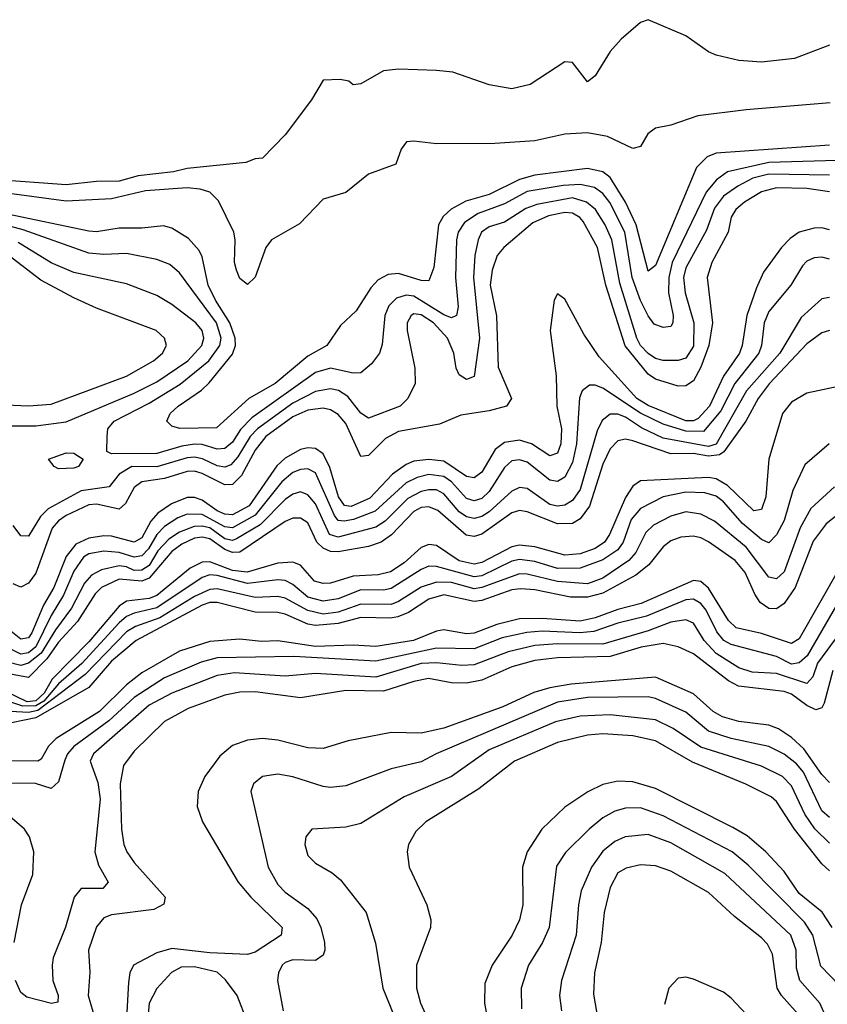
# Model space of a CAD drawing. Header units: inches. Extents: x 884549 to 1028252, y 526810 to 653624.
# Tile 95 of 256: x 962327 to 964464, y 544027 to 546633. Entities that reach past the tile are written whole.
import ezdxf

# ---------------------------------------------------------------- set-up
doc = ezdxf.new("R2010")
doc.units = ezdxf.units.IN
doc.header["$MEASUREMENT"] = 0
doc.layers.add('A9564', color=7, linetype='Continuous')

msp = doc.modelspace()

# ---------------------------------------------------------------- linework, layer by layer
at = {"layer": 'A9564', "color": 5}
for points, elevation in [([(964470, 546565.4), (964378, 546530), (964290, 546520.4), (964230, 546524.4), (964170, 546538.7), (964150, 546547.8), (964089.7, 546589.7), (963990, 546632.7), (963970, 546625.2), (963918.9, 546581.1), (963890, 546548.3), (963850, 546483.7), (963830, 546468.3), (963790, 546519.6), (963770, 546520.7), (963678.5, 546461.4), (963630, 546449.7), (963570, 546460.4), (963473.4, 546493.4), (963430, 546498.4), (963330, 546501.3), (963290, 546496.9), (963230, 546463.1), (963210, 546460.7), (963198, 546470), (963174.8, 546474.8), (963130, 546472.5), (963099.5, 546420.5), (963030, 546328.2), (962970, 546266), (962950, 546264.5), (962925.7, 546254.3), (962770, 546238.6), (962734, 546230), (962640.9, 546219.1), (962590, 546205), (962530, 546204.5), (962450, 546195.4), (962256.2, 546210)], 2060), ([(964472.3, 546412.3), (964250, 546394.4), (964121.5, 546378.5), (964050, 546353.3), (964010, 546345.2), (963989.5, 546330.5), (963970, 546297.4), (963950, 546291.4), (963883.1, 546323.1), (963830, 546333), (963770, 546329.4), (963690, 546312.5), (963584.7, 546304.7), (963430, 546303.9), (963370, 546311.3), (963350.5, 546309.5), (963337.1, 546290), (963323, 546250), (963250, 546223.7), (963190, 546175), (963130, 546157.8), (963067.3, 546092.7), (962993.5, 546050), (962978.1, 546030), (962950, 545951.1), (962930, 545932.2), (962910, 545947.8), (962900.9, 545970), (962895.9, 545990), (962897.3, 546050), (962893.4, 546070), (962853.1, 546153.1), (962830, 546176), (962804.5, 546184.5), (962770, 546188), (962660.3, 546179.7), (962570, 546159), (962450, 546152.3), (962050, 546206.4)], 2080), ([(964470, 546300.3), (964170, 546279.1), (964146.6, 546270), (964118.5, 546241.5), (964010, 545982), (963990, 545967), (963959, 546090), (963930, 546149.9), (963890, 546215.3), (963870, 546230.2), (963830, 546238.8), (963690, 546221.6), (963650, 546209.4), (963570, 546170.2), (963507.5, 546152.5), (963468.7, 546131.3), (963448, 546112), (963435.1, 546090), (963423.2, 545976.8), (963410, 545941.4), (963390, 545942.3), (963330, 545961.1), (963301.9, 545958.1), (963275.7, 545944.3), (963256.6, 545923.4), (963217.7, 545862.3), (963176.5, 545823.5), (963140.2, 545770), (963090, 545741.9), (963003.5, 545670), (962933.1, 545630), (962847.9, 545552.1), (962750.8, 545550.8), (962730, 545556.8), (962716.8, 545570), (962725.2, 545590), (962746.5, 545610), (962807.9, 545652.1), (962828.4, 545671.6), (962890, 545747.7), (962898.2, 545770), (962897.2, 545790), (962883.3, 545830), (962845.2, 545890), (962826.2, 545930), (962810, 546004.8), (962801.9, 546021.9), (962773.7, 546053.7), (962730, 546080.5), (962707.5, 546087.5), (962650, 546081.1), (962590, 546081.1), (962530, 546070.8), (962510, 546072.6), (962290, 546118.8)], 2120), ([(964490, 546259.6), (964310, 546255), (964200.4, 546230), (964170.9, 546209.1), (964144, 546176), (964053.8, 545990), (964045.4, 545950), (964044.5, 545910), (964056.7, 545850), (964056.1, 545830), (964050, 545820.6), (964030, 545818.4), (964006.7, 545826.7), (963990, 545848.6), (963970, 545889.9), (963948, 545950), (963928.4, 546070), (963888.5, 546148.5), (963870, 546173.1), (963848.5, 546188.5), (963810, 546196.7), (963765.8, 546194.2), (963670, 546177.9), (963610, 546145), (963540.3, 546119.7), (963504.5, 546095.5), (963487.4, 546070), (963483.2, 546050), (963480.1, 545950), (963487.2, 545872.8), (963483.2, 545850), (963470, 545843.5), (963450, 545851.6), (963370, 545900.6), (963350, 545904), (963324.1, 545895.9), (963304.2, 545875.8), (963293.2, 545850), (963286.7, 545773.3), (963279.2, 545750), (963258.3, 545721.7), (963230, 545697.9), (963210, 545697.4), (963150, 545710.7), (963110, 545699.3), (962941.3, 545578.7), (962911.8, 545548.2), (962890, 545514.4), (962870, 545497.9), (962850, 545496.4), (962810, 545508.6), (962790, 545508.9), (962756.1, 545503.9), (962690, 545484.5), (962570, 545483.4), (962557.4, 545490), (962558.2, 545530), (962560.7, 545550), (962577.5, 545570), (962670, 545617.8), (962752, 545668), (962827.5, 545730), (962856.5, 545770), (962860, 545790), (962848.2, 545830), (962750, 545963), (962724.5, 545984.5), (962690, 545997.8), (962610, 546013.9), (962550, 546011.2), (962510, 546014.5), (962336.6, 546076.6), (962290, 546089)], 2140), ([(964470, 546221.6), (964310, 546223.8), (964267, 546213), (964227.6, 546192.4), (964190, 546165.4), (964165.8, 546134.2), (964144.7, 546075.3), (964090, 545975.8), (964084, 545950), (964088.6, 545910), (964111.4, 545830), (964110, 545768.6), (964090, 545737.3), (964070, 545731), (964030, 545730.6), (964010, 545735.8), (963990, 545749), (963970.2, 545770), (963960.4, 545790), (963915.5, 545935.4), (963893.9, 546050), (963876.6, 546090), (963851, 546130), (963827.6, 546150), (963790, 546160.9), (963696, 546144), (963667, 546133), (963610, 546096.5), (963570, 546084.5), (963549.7, 546070), (963540.7, 546050), (963531.6, 546008.4), (963528.2, 545950), (963544.1, 545790), (963530, 545688.3), (963510, 545680.3), (963490, 545692.6), (963482.1, 545710), (963476.5, 545750), (963459.5, 545790), (963422.2, 545830), (963390, 545851.2), (963370, 545853.9), (963363.1, 545850), (963352.9, 545830), (963352.9, 545810), (963373.1, 545710), (963374, 545670), (963354.2, 545630), (963334.2, 545610), (963250, 545578.5), (963230, 545591.5), (963195.6, 545635.6), (963171.2, 545651.2), (963150, 545655.9), (963110, 545649.1), (963050, 545618.2), (962956.3, 545550), (962936.9, 545530), (962904.3, 545475.7), (962885.5, 545454.5), (962870, 545448.2), (962850, 545451.7), (962810.5, 545470.5), (962790, 545474.9), (962770, 545473.3), (962690, 545449), (962624.1, 545450), (962590.4, 545430), (962563.6, 545396.4), (962490, 545385.6), (962402.2, 545337.8), (962382.1, 545317.9), (962350, 545265.4), (962330, 545266.9), (962310, 545293.7)], 2160), ([(964470, 546177.5), (964410, 546185.5), (964330, 546187.7), (964290, 546177.2), (964245.2, 546150), (964222, 546130), (964210.4, 546110), (964202.4, 546070), (964159.1, 545990), (964146.9, 545950), (964160.7, 545830), (964151.3, 545770), (964130, 545713.3), (964110, 545676.7), (964090, 545663.6), (964070, 545663.2), (964010, 545681.4), (963990, 545694.2), (963929.6, 545769.6), (963878, 545930), (963856.5, 546030), (963818.3, 546098.3), (963809.2, 546109.2), (963790, 546120.3), (963770, 546122.3), (963726.6, 546113.4), (963685.2, 546094.8), (963608.7, 546030), (963591.1, 546008.9), (963577.5, 545970), (963572.6, 545930), (963588.7, 545848.7), (963593.4, 545713.4), (963629.1, 545630), (963615.3, 545610), (963570, 545597.5), (963494.4, 545585.6), (963438.1, 545561.9), (963330, 545543.2), (963295.4, 545524.6), (963250, 545479.3), (963230, 545476.5), (963190, 545564.3), (963170, 545588.2), (963150, 545600.4), (963130, 545604.4), (963090, 545599.5), (963050, 545581.3), (962978.5, 545530), (962950, 545493.7), (962914, 545426), (962890, 545402.5), (962870, 545401.6), (962810, 545431.7), (962790, 545437.5), (962770, 545436.9), (962710, 545418.4), (962650, 545409.3), (962630, 545394.9), (962607.5, 545352.5), (962590, 545337.5), (962530, 545350.2), (962510, 545349), (962450, 545320.7), (962430, 545306.8), (962413.1, 545286.9), (962370, 545167.7), (962350, 545141.6), (962330, 545131), (962310, 545139.7)], 2180), ([(964470, 546076.7), (964450, 546081.9), (964430, 546081.1), (964390, 546070.6), (964366, 546054), (964343.4, 546030), (964295.8, 545964.2), (964276.7, 545923.3), (964251.9, 545850), (964239.2, 545770), (964232.1, 545750), (964190, 545689.2), (964152.9, 545610), (964122.4, 545577.6), (964110, 545571.3), (964090, 545571.3), (963990, 545611.5), (963960.1, 545630), (963860.6, 545740.6), (963820.2, 545800.2), (963770, 545893), (963750, 545907), (963742, 545890), (963731.3, 545810), (963746.7, 545690), (963748.6, 545610), (963760.9, 545550), (963759.6, 545510), (963750, 545485.7), (963730, 545478.1), (963681.7, 545510), (963650, 545519.5), (963610, 545513.8), (963585.2, 545494.8), (963550, 545434.8), (963530, 545419.9), (963510, 545423.3), (963450, 545464.7), (963410, 545469.1), (963370, 545464.1), (963350, 545455.6), (963314.1, 545430), (963253.5, 545366.5), (963204, 545344), (963187, 545347), (963170.6, 545370), (963147.5, 545447.5), (963130, 545483.3), (963110, 545497.8), (963090, 545499.7), (963070, 545495.5), (963030, 545472.3), (963008, 545452), (962934, 545346), (962890, 545322.1), (962870, 545323.6), (962850, 545332.7), (962810, 545361.4), (962790, 545367.8), (962770, 545367.9), (962728.8, 545351.2), (962692.9, 545327.1), (962674.1, 545305.9), (962650, 545261.8), (962630, 545249.5), (962570, 545265.7), (962550, 545266.7), (962510, 545260.4), (962475.5, 545244.5), (962450, 545211.8), (962417.7, 545130), (962390, 545082.9), (962359.6, 545010), (962350, 544996.4), (962330, 544993.1), (962290, 545024.8)], 2220), ([(962282.1, 545557.9), (962370, 545557.4), (962450, 545568), (962630, 545644), (962690, 545674.6), (962771.8, 545730), (962808.9, 545770), (962814.3, 545790), (962810.2, 545810), (962793.5, 545830), (962730, 545879), (962690, 545902.9), (962610, 545933.7), (962470, 545963.8), (962410, 545989.3), (962323.4, 546043.4)], 2160), ([(962210, 545616.7), (962350, 545610.8), (962410, 545615.5), (962610, 545689.4), (962681.3, 545730), (962705.4, 545750), (962715.6, 545770), (962710.6, 545790), (962688.6, 545810), (962530, 545869), (962470, 545896.2), (962382.9, 545942.9), (962295.8, 546010)], 2180), ([(964470, 545998.6), (964450, 546004.5), (964430, 546002.8), (964410, 545993.3), (964398.4, 545981.6), (964367.7, 545930), (964310, 545860.5), (964297, 545830), (964290.7, 545770), (964283.7, 545750), (964219.4, 545670), (964182.6, 545597.4), (964136.9, 545543.1), (964090, 545543.5), (964030, 545562.2), (963970, 545590.9), (963870, 545657.2), (963850, 545665.3), (963835, 545665), (963815.8, 545650), (963808.3, 545631.7), (963801.1, 545510), (963790, 545460.8), (963770, 545421.8), (963750, 545410.3), (963730, 545413.6), (963670, 545461.6), (963650, 545468), (963630, 545465.1), (963610, 545447.5), (963570, 545384.4), (963550, 545365.8), (963530, 545359.1), (963510, 545365.1), (963470, 545409.7), (963450, 545423.9), (963410, 545429), (963378.9, 545421.1), (963350, 545406.8), (963267.6, 545332.4), (963210.3, 545309.7), (963185.5, 545305.5), (963170, 545307.7), (963160.4, 545320.4), (963110, 545433.3), (963090, 545444.3), (963070, 545442.6), (963050, 545433.9), (963020.7, 545410), (962950, 545321.7), (962890, 545288.2), (962870, 545290.6), (962810, 545322.8), (962770, 545323.9), (962745.3, 545314.7), (962710, 545291.2), (962690, 545270.5), (962667.9, 545232.1), (962650, 545213.5), (962630, 545210.3), (962590, 545223), (962550, 545225.9), (962510, 545218.7), (962495.8, 545210), (962470, 545172.8), (962443.4, 545110), (962410, 545055.7), (962370, 544972.8), (962350, 544957.2), (962330, 544953.1), (962270, 544983.5)], 2240), ([(964470, 545897.7), (964450, 545894.3), (964395.3, 545844.7), (964338.5, 545750), (964250.3, 545650), (964170, 545509.4), (964150, 545502.9), (964030, 545525.3), (963972.7, 545552.6), (963930, 545580.9), (963910, 545588.9), (963890, 545588.6), (963868.2, 545571.8), (963855.5, 545544.5), (963810, 545388.9), (963790, 545360.4), (963770, 545348.2), (963750, 545345.4), (963730, 545349.2), (963670, 545391.8), (963650, 545394.9), (963630, 545385.1), (963570, 545330.4), (963550, 545318.1), (963530, 545312.8), (963510, 545316.7), (963490, 545330), (963450, 545377.4), (963430, 545388.4), (963410, 545388.4), (963390, 545384.1), (963354.5, 545365.5), (963294.2, 545305.8), (963270, 545290), (963170, 545262.9), (963147.3, 545270), (963110, 545351.4), (963090, 545375), (963070, 545383.3), (963050, 545376.8), (963030, 545362.9), (962963.9, 545296.1), (962901.3, 545258.7), (962890, 545254.4), (962870, 545258.3), (962830, 545287.5), (962810, 545292.2), (962789, 545291), (962750, 545276.8), (962722.2, 545257.8), (962693.1, 545226.9), (962670, 545188.1), (962650, 545175.5), (962630, 545174.6), (962610, 545184.3), (962590, 545187), (962543.4, 545176.6), (962517.1, 545162.9), (962498.3, 545141.7), (962464.5, 545075.5), (962421.9, 545018.1), (962383.7, 544956.3), (962350, 544929.4), (962330, 544923.6), (962250, 544944.2)], 2260), ([(964470, 545810.3), (964450, 545804), (964410, 545774.4), (964311, 545669), (964281.3, 545630), (964248.8, 545570), (964191, 545489), (964179, 545481), (964150, 545477.2), (964110, 545484.2), (964050, 545484.1), (963950, 545518), (963930, 545522.9), (963910, 545518), (963890, 545496.7), (963870, 545456.4), (963834.8, 545345.2), (963810, 545311.3), (963790, 545299.1), (963750, 545298.3), (963670, 545330.2), (963650, 545333.4), (963630, 545327.9), (963550, 545270.7), (963530, 545264.7), (963508.6, 545268.6), (963433.8, 545333.8), (963410, 545343.4), (963390, 545341.3), (963370, 545330.9), (963310.7, 545269.3), (963283.4, 545250), (963250, 545238.3), (963170, 545223.9), (963150, 545225.2), (963130, 545233.7), (963113.9, 545250), (963090, 545301), (963070, 545313.6), (963050, 545313.1), (963030, 545304.3), (962910, 545223.1), (962890, 545222.3), (962870, 545230.6), (962830, 545258.3), (962810, 545263.3), (962790, 545260.1), (962755.8, 545244.2), (962730, 545225.5), (962670, 545155), (962650, 545146.7), (962590, 545152.3), (962543.2, 545130), (962527, 545113), (962479.8, 545040.2), (962430, 544985.4), (962398.8, 544941.2), (962350, 544891.7), (962250, 544910.1)], 2280), ([(964497.4, 545662.5), (964410, 545644.5), (964370, 545620.6), (964346.2, 545590), (964310.1, 545470), (964302.1, 545370), (964290, 545336.2), (964270, 545332.5), (964199.9, 545399.9), (964170, 545417.5), (964150, 545421.1), (963970, 545411.8), (963950, 545398.4), (963930, 545368.5), (963887.8, 545270), (963874.7, 545250), (963850, 545233.2), (963810, 545219.3), (963770, 545215.7), (963690, 545237.4), (963650, 545242.2), (963630, 545237.9), (963550, 545196), (963530, 545191.7), (963490, 545200.2), (963430, 545241.1), (963410, 545243.4), (963390, 545235.5), (963344.9, 545195.1), (963308.2, 545171.8), (963276.1, 545163.8), (963210, 545159.7), (963150, 545141.7), (963130, 545140.2), (963107, 545147), (963070, 545189.3), (963050, 545197.4), (963010, 545194.7), (962929.5, 545170.5), (962890, 545174.7), (962830, 545197.6), (962810, 545196.6), (962778.6, 545181.4), (962690, 545109), (962670, 545100.6), (962610, 545093.4), (962590, 545080.9), (962510, 544985.9), (962413, 544887), (962391.8, 544850), (962370, 544829.8), (962346.9, 544827), (962290, 544854.8)], 2320), ([(964469.1, 545510), (964405.2, 545454.8), (964373.4, 545386.6), (964350, 545306.9), (964330, 545269.1), (964310, 545248.4), (964290, 545256.6), (964239.6, 545299.6), (964190, 545356.6), (964170, 545371.6), (964140.6, 545380.6), (964090, 545382.2), (964029.8, 545370.2), (963970, 545338.8), (963945.2, 545310), (963924.1, 545250), (963910.1, 545230), (963870, 545203.4), (963810, 545180.8), (963750, 545180.1), (963690, 545198.6), (963650, 545203.9), (963630, 545199.3), (963550, 545161.2), (963530, 545157.8), (963430, 545185.6), (963410, 545186), (963390, 545177.9), (963310, 545127), (963290, 545122.9), (963230, 545124.2), (963170, 545100.2), (963130, 545093.4), (963090, 545104.6), (963050, 545138.3), (963030, 545148.7), (963010, 545150.4), (962930, 545140.9), (962850, 545162), (962830, 545163.2), (962810, 545156.5), (962690, 545075.8), (962630, 545062.1), (962610, 545053), (962590, 545036.7), (962491.4, 544928.6), (962430, 544874.8), (962390.8, 544829.2), (962370, 544816.5), (962335.5, 544815.5), (962290, 544830.8)], 2340), ([(964483.2, 545396.8), (964421.2, 545338.8), (964392.4, 545287.6), (964350, 545171.7), (964330, 545153.1), (964310, 545157.1), (964250, 545236.6), (964165.9, 545305.9), (964130, 545324.3), (964090, 545329.9), (964050, 545319.1), (964004.9, 545295.1), (963984.5, 545275.5), (963957.7, 545222.3), (963939, 545201), (963870, 545154.5), (963830, 545140), (963750, 545145.7), (963670, 545165.3), (963650, 545166), (963550, 545129.8), (963530, 545126.7), (963470, 545143.1), (963430, 545144.4), (963390, 545130.6), (963330, 545092.8), (963310, 545085.2), (963230, 545086.2), (963170, 545064.7), (963130, 545059), (963090, 545069.2), (963030, 545101.3), (963010, 545106.5), (962950, 545103.3), (962850, 545126.7), (962830, 545125), (962790, 545106), (962698.1, 545050), (962633.7, 545026.3), (962610, 545012.7), (962500.6, 544899.4), (962375.5, 544804.5), (962350, 544799.2), (962270, 544803.4)], 2360), ([(964494.9, 545325.1), (964461.2, 545298.8), (964427.4, 545252.6), (964379, 545130), (964350, 545087.7), (964330, 545073.1), (964310, 545074.7), (964286.8, 545090), (964272.3, 545112.3), (964247.5, 545170), (964221, 545201), (964150, 545250.9), (964130, 545261.5), (964110, 545265.6), (964076.6, 545263.4), (964050, 545253.5), (964030, 545237.3), (963992.3, 545190), (963957.3, 545162.7), (963870, 545114.9), (963830, 545104), (963784.7, 545104.7), (963690, 545123.6), (963653.5, 545126.5), (963630, 545123.4), (963550, 545095.2), (963530, 545092.6), (963450, 545110.2), (963410, 545099.3), (963356, 545064), (963328.1, 545051.9), (963308.4, 545048.4), (963230, 545050.5), (963170, 545034.9), (963110, 545029.8), (963090, 545032.8), (963030, 545059.5), (963010, 545063.9), (962950, 545064.4), (962850, 545090.1), (962830, 545090), (962810, 545083.6), (962635.2, 544990), (962570, 544934.6), (962510, 544865.4), (962370, 544784.8), (962274.1, 544765.9)], 2380), ([(964497.4, 545182.6), (964390, 544994.3), (964370, 544981.8), (964290, 545008), (964223.1, 545023.1), (964203, 545043), (964150, 545128.6), (964130, 545145.5), (964110, 545148.4), (963972, 545088), (963910, 545071.6), (963850, 545049.3), (963810, 545040.8), (963710, 545048.1), (963650, 545046.7), (963590, 545031.8), (963530, 545008.9), (963510, 545007.7), (963450, 545018), (963430, 545014.3), (963369.4, 544990), (963270, 544973.8), (963210, 544976.9), (963110, 544973.6), (963010, 544989), (962967.4, 544987.4), (962910, 544993.4), (962830, 544987.4), (962750, 544961.1), (962650, 544904), (962610, 544872.1), (962538.3, 544801.7), (962423.9, 544730), (962403.7, 544710), (962384, 544676), (962375.3, 544670), (961990, 544672.9)], 2420), ([(964527.7, 545150), (964411, 544949), (964390, 544930.5), (964370, 544927.2), (964330, 544947), (964210, 544978.8), (964190.3, 544990), (964172.5, 545012.5), (964144.3, 545070), (964130, 545087.5), (964110, 545098.9), (964090, 545097.5), (963985.8, 545054.2), (963910, 545035.6), (963846.3, 545013.7), (963809.9, 545010.1), (963710, 545014.7), (963669.2, 545010.8), (963603.7, 544996.3), (963530, 544967.8), (963430, 544969.4), (963270, 544935), (963053, 544947), (962850, 544944), (962807.8, 544932.2), (962710, 544890.7), (962630, 544839.2), (962562.7, 544777.3), (962470.6, 544709.4), (962453.9, 544690), (962446.6, 544673.4), (962430, 544615.9), (962410, 544598.4), (962368.5, 544611.5), (962290, 544611.8)], 2440), ([(964497.6, 545010), (964438.3, 544930), (964426.3, 544893.7), (964410, 544876.2), (964330, 544902.4), (964266, 544906), (964230, 544917.6), (964170, 544955), (964138.3, 544990), (964110, 545035.4), (964090, 545044.8), (964050, 545038.5), (963990, 545015.7), (963870, 544980.3), (963750, 544981.2), (963690, 544976.3), (963619.9, 544960.1), (963530, 544925.6), (963496.9, 544923.1), (963430.3, 544930.3), (963390, 544928.5), (963270, 544892.4), (963110, 544902.7), (963030, 544895.4), (962895.9, 544904.1), (962850, 544896.9), (962730, 544850), (962670, 544818.7), (962522.5, 544690), (962513.9, 544670), (962533.5, 544613.5), (962539.9, 544570), (962526, 544430), (962535.5, 544395.5), (962560.9, 544350), (962546.7, 544333.3), (962490, 544333.3), (962471.3, 544310), (962448.7, 544231.3), (962416.1, 544150), (962412.7, 544130), (962415.2, 544090), (962428.8, 544050), (962427.9, 544032.1), (962411.1, 544028.9), (962345.9, 544045.9), (962330, 544058.4), (962315.6, 544090)], 2460), ([(964479.3, 544910), (964456.4, 544823.6), (964450, 544811.1), (964434.2, 544805.8), (964410, 544817.4), (964370, 544847.8), (964350, 544855), (964229.2, 544869.2), (964203.3, 544883.3), (964110, 544954), (964070, 544972.6), (964030, 544981.4), (963971.7, 544971.7), (963890, 544947.7), (963750, 544943.6), (963690, 544937.1), (963630, 544920.4), (963550, 544884.6), (963510, 544877.1), (963470, 544877.9), (963408.7, 544888.7), (963370, 544881.5), (963290, 544855.9), (963190, 544857.4), (963070, 544838.3), (962950, 544853.7), (962910, 544852.8), (962870, 544844.9), (962773, 544810), (962710, 544775.3), (962630, 544696.7), (962601.5, 544658.5), (962593.1, 544610), (962596.7, 544490), (962603.1, 544450), (962610.7, 544430), (962630, 544401.8), (962712.1, 544310), (962708.5, 544291.5), (962681.9, 544278.1), (962570, 544263.6), (962550, 544256.1), (962530, 544231.6), (962509.3, 544170), (962512.3, 544112.2), (962508.2, 544050), (962526.5, 543986.5)], 2480), ([(964470, 544613.8), (964450, 544634.9), (964402.8, 544702.8), (964370, 544732.8), (964335.7, 544755.7), (964310, 544765.7), (964230, 544775.1), (964187.4, 544787.4), (964162, 544802), (964110, 544848.3), (964010, 544892.2), (963786.2, 544873.8), (963730, 544864.2), (963688, 544852), (963606.1, 544813.9), (963450, 544757.4), (963390, 544744), (963310, 544746.4), (963196.3, 544723.7), (963130, 544703.7), (963090, 544705.4), (963010, 544725.6), (962970.1, 544729.9), (962930, 544726.3), (962890, 544711.6), (962856.6, 544683.4), (962817.3, 544630), (962799.5, 544590), (962797.2, 544550), (962810.8, 544510), (962905.1, 544350), (962938.6, 544310), (963021.6, 544230), (963019, 544210), (962950, 544164.4), (962930, 544159.1), (962830, 544162.9), (962730, 544174.8), (962690, 544163.5), (962628.3, 544130), (962618.3, 544110), (962615, 544085), (962609.8, 543990.2)], 2520), ([(964470, 544520.8), (964450, 544538.8), (964401.1, 544641.1), (964382.9, 544662.9), (964350, 544688.5), (964309.3, 544709.3), (964210, 544730.7), (964150, 544749.4), (964090, 544800.3), (964010, 544836.2), (963990, 544840.2), (963830, 544839.2), (963750, 544826.4), (963429.3, 544690), (963390, 544669), (963310, 544649.9), (963190, 544605.3), (963150, 544600.8), (963130, 544603.4), (963050, 544628.8), (963010, 544636.2), (962970, 544629.8), (962945.8, 544610), (962938.8, 544590), (962984.6, 544390), (963010, 544343.7), (963030, 544323.8), (963090, 544280.1), (963113.1, 544253.1), (963124, 544230), (963133.9, 544190), (963134.8, 544170), (963130, 544156.8), (963110, 544142.7), (963050, 544144.3), (963030, 544137.8), (963021.8, 544130), (963012.3, 544110), (963009.7, 544090), (963024.1, 544010)], 2540), ([(964470, 544453.3), (964431.3, 544491.3), (964405.1, 544530), (964370, 544605.4), (964346.1, 544630), (964290, 544657.3), (964130, 544707), (964056.4, 544756.4), (964010, 544779.5), (963890, 544793.1), (963810.5, 544789.5), (963745.3, 544774.7), (963570, 544700.2), (963469.5, 544630), (963344.3, 544575.7), (963230, 544505), (963190, 544495.5), (963100.5, 544490), (963084.5, 544470), (963081.8, 544450), (963090, 544421.1), (963110, 544400.7), (963154.4, 544374.4), (963176.1, 544356.1), (963244, 544270), (963268.5, 544188.5), (963288.1, 544070), (963328.9, 543970)], 2560), ([(964470, 544379.8), (964450, 544398.5), (964377.3, 544490), (964330, 544563.2), (964315.8, 544575.8), (964249.3, 544609.3), (964107.3, 544667.3), (964010, 544724.4), (963950, 544737.7), (963870, 544742.3), (963830, 544738.8), (963750, 544719.6), (963636.8, 544670), (963542.5, 544597.5), (963402.2, 544510), (963375.9, 544484.1), (963356.3, 544450), (963352.7, 544430), (963358, 544390), (963404.3, 544290), (963415.2, 544250), (963413.9, 544230), (963377.6, 544130), (963377.1, 544070), (963388, 544030), (963420, 543960)], 2580), ([(964477.2, 544230), (964450.5, 544270.5), (964390, 544320.5), (964350, 544378), (964302, 544430), (964252.3, 544472.3), (964214.6, 544494.6), (964010, 544598.1), (963950, 544615.3), (963910, 544617.3), (963870, 544608.2), (963830.4, 544589.6), (963770, 544548.7), (963709, 544490), (963670.1, 544430), (963657.8, 544390), (963658.8, 544290), (963650.1, 544250), (963630.1, 544210), (963577.1, 544130), (963558.4, 544081.6), (963556.8, 544030), (963571.8, 543950)], 2620), ([(964496.5, 544076.5), (964447.7, 544127.7), (964426.4, 544210), (964403.9, 544243.9), (964255.4, 544395.4), (964212.9, 544430), (964030, 544525.5), (963970, 544547.1), (963930, 544546.2), (963901.9, 544538.1), (963870, 544520.1), (963834.6, 544490), (963771.6, 544428.4), (963748, 544392), (963728, 544230), (963710.6, 544190), (963673.4, 544130), (963654.6, 544070), (963655, 544015)], 2640), ([(962312.5, 544190), (962331.9, 544290), (962362, 544370), (962364.7, 544430), (962353.1, 544470), (962340.2, 544490), (962293.7, 544530)], 2460), ([(964477, 543957), (964444.7, 544030), (964391.7, 544090), (964382.7, 544122.7), (964382.3, 544170), (964368.3, 544210), (964193.2, 544373.2), (964050, 544454.3), (963990, 544475.9), (963929.8, 544470.2), (963902.6, 544457.4), (963870, 544431.9), (963840.4, 544390), (963813.2, 544326.8), (963805.7, 544290), (963800.1, 544210), (963760.9, 544090), (963755.4, 544050), (963761.2, 544010)], 2660), ([(964393.9, 543993.9), (964343.3, 544050), (964331.5, 544070), (964319.3, 544159.3), (964305.9, 544185.9), (964290, 544203.2), (964219, 544259), (964150, 544322.4), (964050, 544379.6), (964010, 544393.2), (963970, 544395.7), (963932.5, 544387.5), (963910, 544374.4), (963890, 544336.4), (963873.7, 544270), (963865.8, 544190), (963848.2, 544110), (963846.1, 544053.9), (963873.7, 543890)], 2680), ([(962930, 543979.6), (962902.2, 544050), (962871.6, 544091.6), (962850, 544111.8), (962790, 544126.2), (962754.5, 544125.5), (962729.1, 544110.9), (962690, 544069), (962669.8, 544030.2), (962666.2, 543990)], 2540), ([(964290, 543957.5), (964210, 544043.2), (964190, 544059), (964110, 544093.2), (964090, 544098.8), (964070, 544096.4), (964045.2, 544070), (964033.6, 544026.4)], 2720)]:
    msp.add_lwpolyline(points, dxfattribs=dict(at, elevation=elevation))
at = {"layer": 'A9564', "color": 5, "elevation": 2140}
msp.add_lwpolyline([(962430, 545444.4), (962418, 545450), (962403.7, 545470), (962450, 545486.3), (962470, 545485.7), (962494.9, 545470), (962482.4, 545450), (962470, 545445.4)], close=True, dxfattribs=at)

doc.saveas('drawing.dxf')
